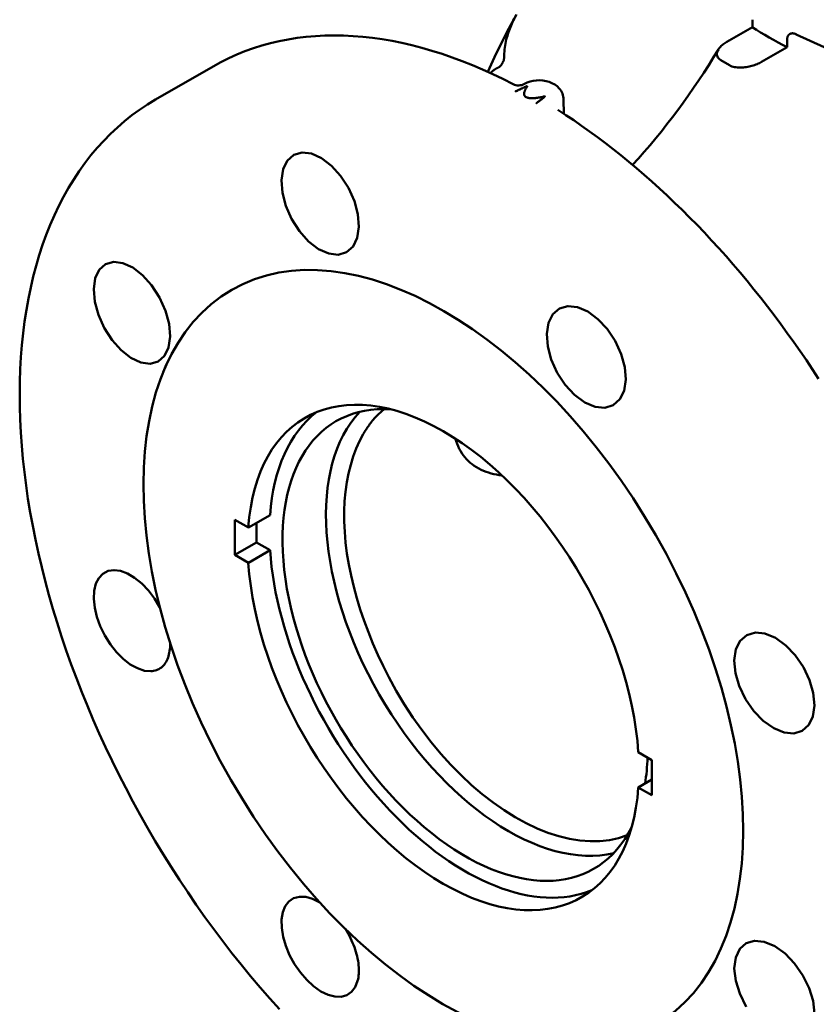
# Model space of a CAD drawing. Header units: millimetres. Extents: x 185 to 1856, y 145 to 1263.
# Tile 49 of 69: x 1499 to 1628, y 496 to 656. Entities that reach past the tile are written whole.
import ezdxf

# ---------------------------------------------------------------- set-up
doc = ezdxf.new("R2010")
doc.units = ezdxf.units.MM
doc.header["$LTSCALE"] = 5
doc.layers.add('Sichtbare Kanten(DIN)', color=7, linetype='Continuous', lineweight=50)

msp = doc.modelspace()

# ---------------------------------------------------------------- linework, layer by layer
at = {"layer": 'Sichtbare Kanten(DIN)'}
for p, q in [((1618.06, 654.57), (1618.06, 655.78)), ((1613.91, 652.18), (1618.06, 654.57)), ((1623.72, 652.52), (1623.72, 651.31)), ((1623.72, 651.31), (1619.56, 648.92)), ((1614.35, 648.36), (1612.94, 649.18)), ((1530.34, 648.19), (1520.95, 642.79)), ((1587.35, 642.79), (1587.37, 640.49)), ((1522.22, 598.47), (1522.72, 599.68)), ((1539.6, 575.22), (1536.06, 573.18)), ((1533.84, 574.46), (1533.84, 568.73)), ((1536.06, 573.18), (1533.84, 574.46)), ((1537.38, 573.94), (1537.38, 570.77)), ((1533.84, 568.73), (1537.38, 570.77)), ((1537.38, 570.77), (1539.6, 569.49)), ((1533.84, 568.73), (1536.06, 567.46)), ((1536.06, 567.46), (1539.6, 569.49)), ((1601.72, 535.37), (1599.51, 536.64)), ((1601.72, 529.64), (1601.72, 535.37)), ((1601.72, 532.2), (1599.51, 530.92)), ((1599.51, 530.92), (1601.72, 529.64))]:
    msp.add_line(p, q, dxfattribs=at)
at = {"layer": 'Sichtbare Kanten(DIN)', "flags": 128}
for points in [[(1575.05, 647.29), (1576.13, 649.66), (1577.26, 652.01), (1578.44, 654.33), (1579.67, 656.63)], [(1577.67, 649.58), (1577.67, 649.93), (1577.69, 650.27), (1577.71, 650.61), (1577.74, 650.95), (1577.78, 651.28), (1577.83, 651.6), (1577.88, 651.93), (1577.95, 652.24), (1578.02, 652.56), (1578.11, 652.87), (1578.2, 653.16), (1578.29, 653.45), (1578.38, 653.73), (1578.48, 654.01), (1578.59, 654.29), (1578.69, 654.57), (1578.81, 654.85), (1578.92, 655.12), (1579.04, 655.39), (1579.17, 655.65), (1579.3, 655.92)], [(1624.14, 653.44), (1624.11, 653.42), (1624.08, 653.41), (1624.06, 653.39), (1624.03, 653.36), (1624.01, 653.34), (1623.99, 653.32), (1623.96, 653.29), (1623.94, 653.27), (1623.92, 653.24), (1623.9, 653.21), (1623.88, 653.19), (1623.86, 653.16), (1623.85, 653.13), (1623.83, 653.09), (1623.82, 653.06), (1623.8, 653.03), (1623.79, 652.99), (1623.78, 652.96), (1623.77, 652.92), (1623.76, 652.88), (1623.75, 652.85), (1623.74, 652.81), (1623.73, 652.77), (1623.73, 652.73)], [(1625.22, 653.39), (1625.16, 653.41), (1625.11, 653.44), (1625.06, 653.46), (1625.01, 653.48), (1624.96, 653.49), (1624.91, 653.51), (1624.87, 653.52), (1624.82, 653.53), (1624.77, 653.54), (1624.72, 653.55), (1624.67, 653.55), (1624.63, 653.56), (1624.58, 653.56), (1624.54, 653.56), (1624.49, 653.55), (1624.45, 653.55), (1624.41, 653.54), (1624.37, 653.53), (1624.33, 653.52), (1624.29, 653.51), (1624.25, 653.5), (1624.21, 653.48), (1624.17, 653.46), (1624.14, 653.44)], [(1579.14, 645.3), (1577.48, 646.14), (1575.82, 646.93), (1574.17, 647.68), (1572.51, 648.38), (1570.86, 649.04), (1569.21, 649.65), (1567.57, 650.21), (1565.93, 650.73), (1564.3, 651.2), (1562.67, 651.62), (1561.05, 651.99), (1559.44, 652.32), (1557.84, 652.59), (1556.25, 652.82), (1554.67, 652.99), (1553.1, 653.12), (1551.55, 653.19), (1550, 653.22), (1548.48, 653.19), (1546.96, 653.11), (1545.46, 652.99), (1543.98, 652.81), (1542.52, 652.57), (1541.08, 652.29), (1539.65, 651.96), (1538.25, 651.57), (1536.87, 651.13), (1535.51, 650.65), (1534.18, 650.11), (1532.87, 649.52), (1531.59, 648.88), (1530.34, 648.19)], [(1612.94, 649.18), (1612.78, 649.28), (1612.65, 649.4), (1612.53, 649.52), (1612.44, 649.65), (1612.37, 649.78), (1612.33, 649.92), (1612.3, 650.06), (1612.29, 650.2), (1612.3, 650.34), (1612.33, 650.47), (1612.37, 650.61), (1612.43, 650.75), (1612.5, 650.88), (1612.59, 651.02), (1612.68, 651.15), (1612.78, 651.27), (1612.88, 651.39), (1613, 651.51), (1613.14, 651.63), (1613.28, 651.75), (1613.43, 651.86), (1613.59, 651.98), (1613.75, 652.08), (1613.91, 652.18)], [(1623.73, 652.73), (1623.73, 652.72), (1623.73, 652.71), (1623.73, 652.7), (1623.72, 652.69), (1623.72, 652.69), (1623.72, 652.68), (1623.72, 652.67), (1623.72, 652.66), (1623.72, 652.65), (1623.72, 652.64), (1623.72, 652.63), (1623.72, 652.63), (1623.72, 652.62), (1623.72, 652.61), (1623.72, 652.6), (1623.72, 652.59), (1623.72, 652.58), (1623.72, 652.57), (1623.72, 652.56), (1623.72, 652.56), (1623.72, 652.55), (1623.72, 652.54), (1623.72, 652.53), (1623.72, 652.52)], [(1612.53, 650.93), (1611.75, 649.66), (1610.96, 648.4), (1610.16, 647.15), (1609.34, 645.92), (1608.51, 644.69), (1607.66, 643.48), (1606.81, 642.28), (1605.94, 641.09), (1605.05, 639.92), (1604.16, 638.76), (1603.26, 637.62), (1602.34, 636.5), (1601.41, 635.39), (1600.48, 634.3), (1599.53, 633.23), (1598.58, 632.17)], [(1577.67, 649.58), (1577.67, 649.52), (1577.66, 649.46), (1577.65, 649.39), (1577.64, 649.32), (1577.62, 649.25), (1577.6, 649.17), (1577.57, 649.09), (1577.54, 649.01), (1577.51, 648.93), (1577.47, 648.85), (1577.43, 648.76), (1577.38, 648.68), (1577.34, 648.61), (1577.29, 648.53), (1577.24, 648.46), (1577.19, 648.39), (1577.14, 648.33), (1577.09, 648.27), (1577.04, 648.22), (1576.99, 648.17), (1576.94, 648.13), (1576.9, 648.09), (1576.85, 648.07), (1576.81, 648.05)], [(1619.56, 648.92), (1619.39, 648.83), (1619.21, 648.73), (1619.02, 648.64), (1618.82, 648.56), (1618.62, 648.48), (1618.41, 648.4), (1618.2, 648.33), (1617.99, 648.27), (1617.78, 648.21), (1617.55, 648.16), (1617.32, 648.11), (1617.08, 648.07), (1616.84, 648.04), (1616.6, 648.01), (1616.37, 648), (1616.13, 647.99), (1615.88, 648), (1615.64, 648.01), (1615.4, 648.04), (1615.17, 648.07), (1614.95, 648.13), (1614.73, 648.19), (1614.53, 648.27), (1614.35, 648.36)], [(1575.69, 647.34), (1575.68, 647.33), (1575.67, 647.32), (1575.67, 647.31), (1575.66, 647.31), (1575.65, 647.3), (1575.64, 647.29), (1575.63, 647.28), (1575.63, 647.27), (1575.62, 647.26), (1575.61, 647.25), (1575.6, 647.24), (1575.59, 647.23), (1575.58, 647.22), (1575.57, 647.21), (1575.57, 647.2), (1575.56, 647.19), (1575.55, 647.18), (1575.54, 647.16), (1575.53, 647.15), (1575.52, 647.14), (1575.51, 647.13), (1575.5, 647.11), (1575.49, 647.1), (1575.48, 647.09)], [(1575.69, 647.33), (1575.73, 647.37), (1575.77, 647.4), (1575.81, 647.43), (1575.85, 647.47), (1575.89, 647.5), (1575.94, 647.53), (1575.98, 647.56), (1576.02, 647.6), (1576.06, 647.63), (1576.11, 647.66), (1576.15, 647.69), (1576.2, 647.72), (1576.25, 647.75), (1576.29, 647.78), (1576.34, 647.81), (1576.39, 647.83), (1576.44, 647.86), (1576.49, 647.89), (1576.54, 647.92), (1576.59, 647.94), (1576.65, 647.97), (1576.7, 648), (1576.76, 648.02), (1576.81, 648.05)], [(1579.14, 645.3), (1579.35, 645.21), (1579.57, 645.14), (1579.81, 645.1), (1580.05, 645.09), (1580.29, 645.11), (1580.53, 645.15), (1580.76, 645.23), (1580.97, 645.34)], [(1580.97, 645.34), (1581.43, 645.56), (1581.91, 645.72), (1582.41, 645.84), (1582.93, 645.91), (1583.46, 645.92), (1583.98, 645.88), (1584.5, 645.8), (1584.99, 645.66), (1585.46, 645.47), (1585.9, 645.24), (1586.3, 644.94), (1586.65, 644.6), (1586.8, 644.4), (1586.94, 644.2), (1587.06, 643.98), (1587.16, 643.76), (1587.24, 643.52), (1587.3, 643.28), (1587.34, 643.04), (1587.35, 642.79)], [(1579.51, 644.16), (1579.52, 644.15), (1579.52, 644.15), (1579.53, 644.15), (1579.54, 644.15), (1579.55, 644.15), (1579.56, 644.15), (1579.58, 644.16), (1579.59, 644.16), (1579.61, 644.16), (1579.63, 644.16), (1579.65, 644.17), (1579.67, 644.17), (1579.69, 644.18), (1579.71, 644.19), (1579.73, 644.19), (1579.75, 644.2), (1579.76, 644.21), (1579.78, 644.21), (1579.8, 644.22), (1579.81, 644.23), (1579.83, 644.23), (1579.84, 644.24), (1579.85, 644.25), (1579.86, 644.25)], [(1579.86, 644.25), (1579.94, 644.29), (1580.01, 644.33), (1580.08, 644.36), (1580.16, 644.4), (1580.24, 644.44), (1580.32, 644.48), (1580.4, 644.52), (1580.48, 644.56), (1580.56, 644.6), (1580.64, 644.64), (1580.72, 644.68), (1580.8, 644.72), (1580.88, 644.75), (1580.95, 644.79), (1581.02, 644.82), (1581.09, 644.85), (1581.15, 644.87), (1581.21, 644.9), (1581.26, 644.92), (1581.31, 644.94), (1581.35, 644.95), (1581.39, 644.95), (1581.42, 644.94), (1581.41, 644.92)], [(1581.41, 644.92), (1581.36, 644.83), (1581.3, 644.75), (1581.25, 644.66), (1581.21, 644.58), (1581.16, 644.5), (1581.12, 644.42), (1581.08, 644.34), (1581.05, 644.26), (1581.02, 644.18), (1580.99, 644.1), (1580.97, 644.03), (1580.95, 643.95), (1580.93, 643.88), (1580.93, 643.81), (1580.92, 643.74), (1580.92, 643.67), (1580.93, 643.61), (1580.95, 643.54), (1580.97, 643.47), (1581, 643.41), (1581.04, 643.35), (1581.1, 643.29), (1581.16, 643.24), (1581.24, 643.19)], [(1520.95, 642.79), (1519.64, 641.99), (1518.36, 641.14), (1517.12, 640.24), (1515.92, 639.28), (1514.75, 638.27), (1513.61, 637.21), (1512.52, 636.1), (1511.47, 634.93), (1510.45, 633.72), (1509.47, 632.46), (1508.54, 631.16), (1507.65, 629.81), (1506.8, 628.41), (1505.99, 626.97), (1505.22, 625.49), (1504.5, 623.97), (1503.82, 622.4), (1503.18, 620.8), (1502.59, 619.16), (1502.04, 617.48), (1501.53, 615.77), (1501.07, 614.02), (1500.65, 612.24), (1500.28, 610.43), (1499.94, 608.58), (1499.66, 606.71), (1499.41, 604.8), (1499.21, 602.87), (1499.06, 600.9), (1498.95, 598.92), (1498.88, 596.9), (1498.85, 594.87), (1498.87, 592.81), (1498.93, 590.73), (1499.04, 588.62), (1499.18, 586.5), (1499.37, 584.36), (1499.61, 582.21), (1499.89, 580.04), (1500.2, 577.85), (1500.57, 575.65), (1500.97, 573.44), (1501.41, 571.22), (1501.9, 568.98), (1502.43, 566.74), (1503, 564.5), (1503.6, 562.24), (1504.25, 559.99), (1504.94, 557.73), (1505.66, 555.47), (1506.43, 553.2), (1507.23, 550.94), (1508.07, 548.68), (1508.95, 546.43), (1509.87, 544.17), (1510.82, 541.93), (1511.81, 539.69), (1512.83, 537.46), (1513.88, 535.24), (1514.97, 533.03), (1516.1, 530.84), (1517.25, 528.65), (1518.44, 526.49), (1519.66, 524.34), (1520.91, 522.2), (1522.19, 520.09), (1523.49, 517.99), (1524.83, 515.92), (1526.19, 513.87), (1527.58, 511.84), (1529, 509.84), (1530.44, 507.86), (1531.9, 505.91), (1533.39, 503.99), (1534.9, 502.1), (1536.43, 500.24), (1537.99, 498.41), (1539.56, 496.61), (1541.15, 494.84)], [(1581.24, 643.19), (1581.33, 643.14), (1581.43, 643.1), (1581.54, 643.07), (1581.65, 643.05), (1581.77, 643.03), (1581.89, 643.02), (1582.01, 643.01), (1582.13, 643.01), (1582.26, 643.01), (1582.39, 643.01), (1582.51, 643.02), (1582.63, 643.03), (1582.76, 643.04), (1582.88, 643.05), (1583, 643.06), (1583.13, 643.08), (1583.26, 643.1), (1583.39, 643.12), (1583.53, 643.14), (1583.66, 643.17), (1583.8, 643.2), (1583.95, 643.23), (1584.09, 643.26), (1584.24, 643.29)], [(1583.12, 642.38), (1583.11, 642.37), (1583.1, 642.36), (1583.08, 642.35), (1583.07, 642.34), (1583.06, 642.33), (1583.05, 642.32), (1583.04, 642.31), (1583.02, 642.3), (1583.01, 642.29), (1583, 642.28), (1582.99, 642.27), (1582.98, 642.26), (1582.98, 642.25), (1582.97, 642.23), (1582.96, 642.22), (1582.96, 642.22), (1582.96, 642.21), (1582.96, 642.2), (1582.95, 642.19), (1582.95, 642.19), (1582.95, 642.18), (1582.96, 642.18), (1582.96, 642.17), (1582.96, 642.17)], [(1584.24, 643.29), (1584.27, 643.29), (1584.3, 643.29), (1584.31, 643.28), (1584.3, 643.25), (1584.27, 643.23), (1584.24, 643.19), (1584.2, 643.16), (1584.15, 643.12), (1584.1, 643.07), (1584.05, 643.03), (1583.99, 642.99), (1583.93, 642.94), (1583.88, 642.91), (1583.82, 642.87), (1583.77, 642.82), (1583.71, 642.78), (1583.64, 642.74), (1583.57, 642.69), (1583.51, 642.64), (1583.43, 642.59), (1583.36, 642.54), (1583.28, 642.49), (1583.2, 642.43), (1583.12, 642.38)], [(1628.85, 597.37), (1627.86, 598.89), (1626.85, 600.39), (1625.83, 601.88), (1624.8, 603.36), (1623.75, 604.82), (1622.69, 606.27), (1621.62, 607.71), (1620.54, 609.13), (1619.44, 610.53), (1618.33, 611.92), (1617.21, 613.29), (1616.07, 614.65), (1614.93, 615.99), (1613.78, 617.31), (1612.61, 618.61), (1611.44, 619.89), (1610.25, 621.16), (1609.06, 622.4), (1607.85, 623.63), (1606.64, 624.84), (1605.42, 626.02), (1604.2, 627.19), (1602.96, 628.33), (1601.72, 629.45), (1600.47, 630.55), (1599.22, 631.63), (1597.96, 632.68), (1596.69, 633.72), (1595.42, 634.73), (1594.15, 635.71), (1592.87, 636.67), (1591.58, 637.61), (1590.29, 638.52), (1589, 639.41), (1587.71, 640.27), (1586.41, 641.11)], [(1542.15, 625.5), (1541.6, 627.63), (1541.44, 629.7), (1541.72, 631.47), (1542.4, 632.84), (1543.45, 633.78), (1544.8, 634.17), (1546.31, 633.99), (1547.96, 633.26), (1549.6, 632.02), (1551.06, 630.41), (1552.34, 628.45), (1553.31, 626.29), (1553.88, 624.16), (1554.04, 622.11), (1553.76, 620.29), (1553.09, 618.9), (1552.03, 617.95), (1550.66, 617.56), (1549.15, 617.73), (1547.48, 618.47), (1545.85, 619.72), (1544.38, 621.36), (1543.09, 623.37), (1542.15, 625.5)], [(1515.35, 602.03), (1513.89, 603.68), (1512.61, 605.67), (1511.66, 607.79), (1511.09, 609.9), (1510.91, 611.96), (1511.16, 613.73), (1511.8, 615.08), (1512.82, 616.01), (1514.15, 616.38), (1515.62, 616.2), (1517.24, 615.46), (1518.86, 614.21), (1520.32, 612.58), (1521.59, 610.62), (1522.57, 608.44), (1523.15, 606.32), (1523.33, 604.26), (1523.07, 602.46), (1522.43, 601.1), (1521.4, 600.17), (1520.08, 599.81), (1518.59, 600.01), (1516.94, 600.78), (1515.35, 602.03)], [(1584.9, 606.48), (1585.6, 607.87), (1586.68, 608.81), (1588.05, 609.2), (1589.59, 609.04), (1591.28, 608.32), (1592.94, 607.09), (1594.43, 605.5), (1595.73, 603.54), (1596.71, 601.4), (1597.29, 599.29), (1597.46, 597.24), (1597.18, 595.43), (1596.5, 594.04), (1595.44, 593.08), (1594.04, 592.66), (1592.5, 592.81), (1590.8, 593.52), (1589.12, 594.76), (1587.62, 596.37), (1586.31, 598.35), (1585.34, 600.49), (1584.77, 602.62), (1584.61, 604.7), (1584.9, 606.48)], [(1558.15, 592.45), (1557.98, 592.3), (1557.81, 592.16), (1557.65, 592.01), (1557.48, 591.86), (1557.32, 591.71), (1557.16, 591.55), (1557.01, 591.39), (1556.85, 591.23), (1556.7, 591.07), (1556.55, 590.9), (1556.41, 590.74), (1556.27, 590.57), (1556.12, 590.39), (1555.99, 590.22), (1555.85, 590.04), (1555.72, 589.86), (1555.59, 589.68), (1555.46, 589.5), (1555.33, 589.32), (1555.21, 589.13), (1555.09, 588.94), (1554.97, 588.75), (1554.86, 588.56), (1554.75, 588.37)], [(1554.75, 588.37), (1554.14, 587.23), (1553.6, 586.02), (1553.12, 584.74), (1552.71, 583.4), (1552.36, 582), (1552.07, 580.54), (1551.86, 579.02), (1551.72, 577.45), (1551.65, 575.83), (1551.66, 574.17), (1551.73, 572.48), (1551.88, 570.74), (1552.1, 568.97), (1552.4, 567.18), (1552.76, 565.37), (1553.2, 563.53), (1553.7, 561.69), (1554.26, 559.85), (1554.89, 558), (1555.58, 556.16), (1556.33, 554.32), (1557.13, 552.49), (1557.99, 550.67), (1558.9, 548.86)], [(1577.33, 581.64), (1576.89, 581.71), (1576.45, 581.8), (1576.02, 581.89), (1575.58, 581.99), (1575.15, 582.12), (1574.73, 582.26), (1574.32, 582.42), (1573.92, 582.59), (1573.54, 582.78), (1573.16, 582.99), (1572.81, 583.22), (1572.46, 583.47), (1572.14, 583.73), (1571.83, 584.01), (1571.54, 584.3), (1571.26, 584.61), (1571.01, 584.94), (1570.77, 585.28), (1570.55, 585.64), (1570.35, 586.01), (1570.18, 586.4), (1570.02, 586.8), (1569.88, 587.21), (1569.76, 587.63)], [(1520.19, 549.82), (1519.15, 549.91), (1518.02, 550.29), (1516.84, 550.94), (1515.7, 551.83), (1514.63, 552.91), (1513.61, 554.19), (1512.71, 555.62), (1511.97, 557.14), (1511.42, 558.65), (1511.07, 560.13), (1510.91, 561.58), (1510.98, 562.92), (1511.26, 564.06), (1511.73, 564.98), (1512.4, 565.68), (1513.24, 566.12), (1514.22, 566.27), (1515.27, 566.14), (1516.39, 565.73), (1517.56, 565.03), (1518.73, 564.08), (1519.8, 562.96), (1520.78, 561.66), (1521.66, 560.19)], [(1618.55, 556.11), (1620.12, 555.95), (1621.83, 555.23), (1623.5, 554.03), (1625.03, 552.44), (1626.36, 550.49), (1627.37, 548.37), (1627.97, 546.28), (1628.16, 544.24), (1627.9, 542.45), (1627.23, 541.08), (1626.18, 540.13), (1624.79, 539.71), (1623.23, 539.85), (1621.54, 540.54), (1619.82, 541.76), (1618.29, 543.34), (1616.94, 545.29), (1615.92, 547.43), (1615.31, 549.53), (1615.13, 551.59), (1615.4, 553.38), (1616.08, 554.76), (1617.18, 555.71), (1618.55, 556.11)], [(1523.33, 554.41), (1523.33, 554.07), (1523.32, 553.75), (1523.29, 553.43), (1523.25, 553.13), (1523.2, 552.83), (1523.14, 552.55), (1523.07, 552.29), (1522.99, 552.04), (1522.9, 551.8), (1522.79, 551.57), (1522.67, 551.35), (1522.54, 551.14), (1522.4, 550.94), (1522.24, 550.76), (1522.07, 550.59), (1521.9, 550.44), (1521.71, 550.3), (1521.51, 550.18), (1521.31, 550.08), (1521.09, 550), (1520.87, 549.93), (1520.65, 549.87), (1520.42, 549.84), (1520.19, 549.82)], [(1558.9, 548.86), (1560.12, 546.63), (1561.42, 544.45), (1562.8, 542.32), (1564.26, 540.27), (1565.78, 538.29), (1567.36, 536.4), (1568.99, 534.6), (1570.66, 532.89), (1572.37, 531.3), (1574.11, 529.82), (1575.88, 528.45), (1577.66, 527.21), (1579.46, 526.09), (1581.25, 525.1), (1583.04, 524.26), (1584.81, 523.55), (1586.56, 522.99), (1588.29, 522.57), (1589.99, 522.3), (1591.65, 522.18), (1593.25, 522.2), (1594.8, 522.37), (1596.3, 522.69), (1597.72, 523.16)], [(1553.84, 499.45), (1553.45, 498.46), (1552.85, 497.67), (1552.07, 497.14), (1551.15, 496.88), (1550.14, 496.9), (1549.03, 497.19), (1547.85, 497.76), (1546.67, 498.59), (1545.56, 499.61), (1544.53, 500.8), (1543.58, 502.17), (1542.77, 503.66), (1542.14, 505.17), (1541.71, 506.63), (1541.48, 508.07), (1541.46, 509.43), (1541.66, 510.63), (1542.06, 511.62), (1542.65, 512.37), (1543.43, 512.9), (1544.38, 513.15), (1545.41, 513.11), (1546.51, 512.8), (1547.69, 512.21)], [(1551.86, 507.9), (1552.08, 507.54), (1552.29, 507.17), (1552.49, 506.79), (1552.68, 506.42), (1552.85, 506.04), (1553.02, 505.67), (1553.17, 505.3), (1553.31, 504.93), (1553.44, 504.57), (1553.55, 504.2), (1553.66, 503.83), (1553.75, 503.46), (1553.83, 503.09), (1553.9, 502.72), (1553.96, 502.35), (1554, 501.99), (1554.03, 501.63), (1554.04, 501.29), (1554.04, 500.95), (1554.02, 500.63), (1554, 500.31), (1553.96, 500.01), (1553.9, 499.72), (1553.84, 499.45)], [(1617.05, 495.26), (1616, 497.39), (1615.35, 499.47), (1615.13, 501.5), (1615.36, 503.29), (1616, 504.65), (1617.06, 505.59), (1618.43, 505.98), (1619.99, 505.82), (1621.71, 505.1), (1623.39, 503.9)], [(1623.39, 503.9), (1624.94, 502.3), (1626.3, 500.36), (1627.32, 498.27), (1627.94, 496.19), (1628.16, 494.16)]]:
    msp.add_lwpolyline(points, dxfattribs=at)
at = {"layer": 'Sichtbare Kanten(DIN)'}
for centre, major_axis, ratio, start_param, end_param in [((1677.38, 688.32), (80, 0), 0.575862, 4.002012, 6.283185), ((1677.38, 685.47), (80, 0), 0.575862, 3.87697, 3.977012), ((1567.78, 552.05), (-22.46, 39), 0.578093, 4.006781, 6.992661), ((1571.32, 554.09), (20.96, -36.4), 0.578093, 2.777343, 6.647435), ((1571.32, 554.09), (-22.46, 39), 0.578093, 0.078497, 0.709475), ((1578.39, 558.16), (-20.96, 36.4), 0.578093, 0.168835, 2.972758), ((1571.32, 554.09), (22.46, -39), 0.578093, 4.006781, 6.204689), ((1567.78, 552.05), (22.46, -39), 0.578093, 4.006781, 6.992661), ((1571.32, 554.09), (20.96, -36.4), 0.578093, 0.621687, 0.75207)]:
    msp.add_ellipse(centre, major_axis=major_axis, ratio=ratio, start_param=start_param, end_param=end_param, dxfattribs=at)
msp.add_ellipse((1567.78, 552.05), major_axis=(-34.43, 59.79), ratio=0.578093, dxfattribs=at)

doc.saveas('drawing.dxf')
